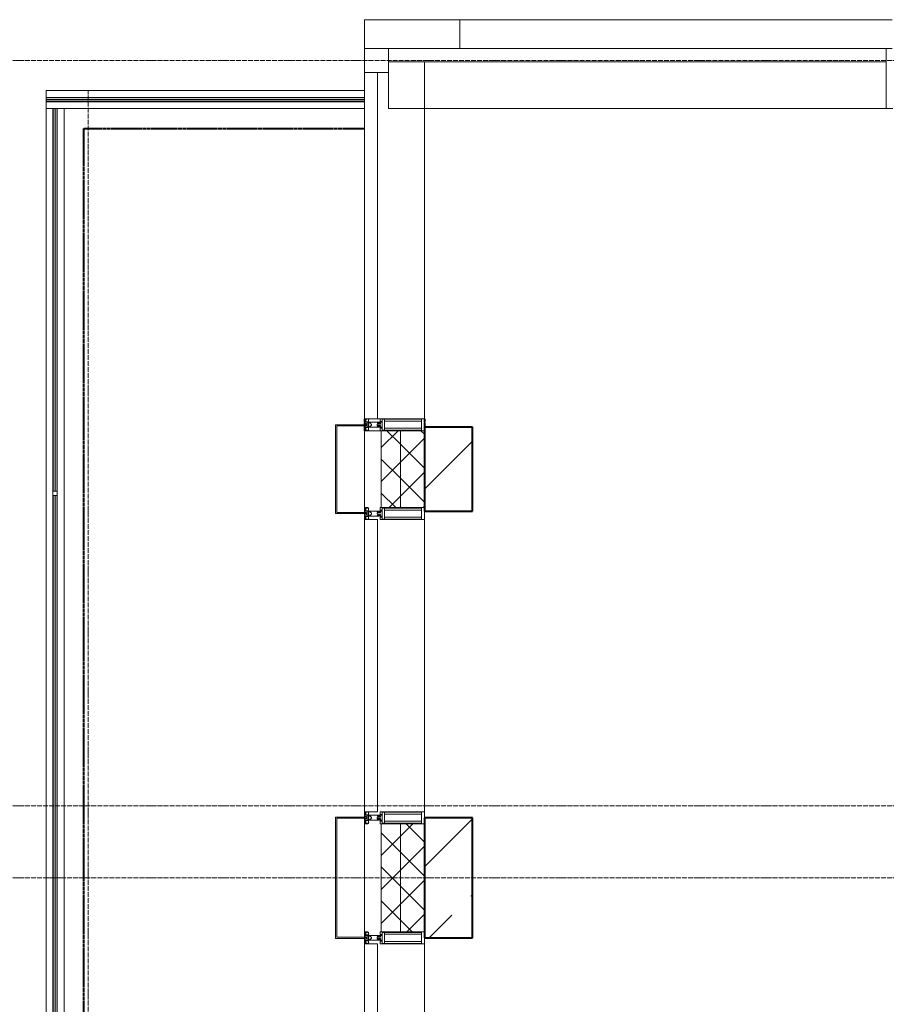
# Model space of a CAD drawing. Header units: millimetres. Extents: x -816133 to 919604, y 87941 to 147341.
# Tile 82 of 201: x -49137 to -45529, y 134348 to 138444. Entities that reach past the tile are written whole.
import ezdxf

# ---------------------------------------------------------------- set-up
doc = ezdxf.new("R2010")
doc.units = ezdxf.units.MM
for name, pattern in [('ADSK_Линия сетки', [25, 20, -2.5, 0, -2.5]), ('Линия сетки', [25, 20, -2.5, 0, -2.5]), ('Штрих_3_1_5_', [4.5, 3, -1.5]), ('Штриховая_ш3 п1_5', [4.5, 3, -1.5])]:
    doc.linetypes.add(name, pattern=pattern)
doc.layers.add('A-010-M_ROOM_SEPARATION', color=4, linetype='Штриховая_ш3 п1_5', lineweight=40, true_color=0x00ffff)
for name, color, linetype, lineweight in [('A-200-M_WALL', 7, 'Continuous', 18), ('A-200-M_WALL_EXT', 7, 'Continuous', 18), ('A-200-M_WALL_PAT', 7, 'Continuous', 40), ('A-214-M_CURT_WALL', 7, 'Continuous', 18), ('A-215-M_CURT_PANEL', 7, 'Continuous', 18), ('A-280-M_COLUMN', 7, 'Continuous', 18), ('Z-030-M_GRID', 7, 'Continuous', 9), ('Z-060-M_DETAIL', 7, 'Continuous', 18), ('Балясины', 7, 'Continuous', 30), ('Ограждение', 7, 'Continuous', 5), ('Поручни', 252, 'Continuous', 5), ('СС-011-ПОЖ-СИГНАЛИЗАЦИЯ', 1, 'Continuous', 30)]:
    doc.layers.add(name, color=color, linetype=linetype, lineweight=lineweight)

# ---------------------------------------------------------------- blocks, each defined once
blk = doc.blocks.new('Ограждение - 18Lx18W-7431883-К4_L10_35_100_')
at = {"layer": 'Балясины', "color": 253, "lineweight": 5, "true_color": 0xaaaaaa}
for p, q in [((9, 9), (-9, 9)), ((-9, 9), (-9, -9)), ((9, -9), (9, 9)), ((-9, -9), (9, -9))]:
    blk.add_line(p, q, dxfattribs=at)
blk = doc.blocks.new('10эт')
at = {"layer": 'Ограждение', "lineweight": 5}
for points in [[(312601.7, 136989.1), (312601.7, 136997.1), (311276.7, 136997.1), (311276.7, 136989.1)], [(312601.7, 136980.1), (312601.7, 136988.1), (311276.7, 136988.1), (311276.7, 136980.1)]]:
    blk.add_hatch(color=9, dxfattribs=at).paths.add_polyline_path(points)
h = blk.add_hatch(color=9, dxfattribs=at)
h.paths.add_polyline_path([(311313.7, 133751.1), (311313.7, 135342.1), (311305.7, 135342.1), (311305.7, 133751.1)])
h.paths.add_polyline_path([(311305.7, 135360.1), (311313.7, 135360.1), (311313.7, 136951.1), (311305.7, 136951.1), (311305.7, 135377.8)])
h = blk.add_hatch(color=9, dxfattribs=at)
h.paths.add_polyline_path([(311322.7, 133751.1), (311322.7, 135342.1), (311314.7, 135342.1), (311314.7, 133751.1)])
h.paths.add_polyline_path([(311314.7, 135360.1), (311322.7, 135360.1), (311322.7, 136951.1), (311314.7, 136951.1), (311314.7, 135377.8)])
h = blk.add_hatch(color=9, dxfattribs=at)
h.paths.add_polyline_path([(311305.7, 129909.1), (311313.7, 129909.1), (311313.7, 131180.7), (311305.7, 131180.7), (311305.7, 129996.5)])
h.paths.add_polyline_path([(311313.7, 131198.7), (311313.7, 132461.4), (311305.7, 132461.4), (311305.7, 131198.7)])
h.paths.add_polyline_path([(311313.7, 132479.4), (311313.7, 133751.1), (311305.7, 133751.1), (311305.7, 132479.4)])
h = blk.add_hatch(color=9, dxfattribs=at)
h.paths.add_polyline_path([(311314.7, 129909.1), (311322.7, 129909.1), (311322.7, 131180.7), (311314.7, 131180.7), (311314.7, 129996.5)])
h.paths.add_polyline_path([(311322.7, 131198.7), (311322.7, 132461.4), (311314.7, 132461.4), (311314.7, 131198.7)])
h.paths.add_polyline_path([(311322.7, 132479.4), (311322.7, 133751.1), (311314.7, 133751.1), (311314.7, 132479.4)])
at = {"layer": 'A-010-M_ROOM_SEPARATION', "color": 9, "linetype": 'Штрих_3_1_5_'}
for p, q in [((311434.2, 136868.6), (312601.7, 136868.6)), ((311434.2, 129946.1), (311434.2, 136868.6)), ((312601.7, 135661.1), (312601.7, 135636.1)), ((312601.7, 135631.1), (312601.7, 135611.1)), ((312851.7, 135661.1), (312851.7, 135626.1))]:
    blk.add_line(p, q, dxfattribs=at)
at = {"layer": 'A-200-M_WALL', "color": 9, "lineweight": 9}
for p, q in [((312671.7, 135611.1), (312671.7, 135291.1)), ((312851.7, 135611.1), (312671.7, 135611.1)), ((312751.7, 135291.1), (312751.7, 135611.1)), ((312851.7, 135291.1), (312851.7, 135611.1)), ((312671.7, 135291.1), (312851.7, 135291.1)), ((312671.7, 133976.1), (312671.7, 133526.1)), ((312851.7, 133976.1), (312671.7, 133976.1)), ((312751.7, 133526.1), (312751.7, 133976.1)), ((312851.7, 133526.1), (312851.7, 133976.1)), ((312671.7, 133526.1), (312851.7, 133526.1))]:
    blk.add_line(p, q, dxfattribs=at)
at = {"layer": 'A-200-M_WALL_EXT', "color": 9, "lineweight": 40}
for p, q in [((313051.5, 135626.1), (312851.5, 135626.1)), ((312851.5, 135626.1), (312851.5, 135276.1)), ((313051.5, 135276.1), (313051.5, 135626.1)), ((312851.5, 135276.1), (313051.5, 135276.1)), ((313051.5, 134001.1), (312851.5, 134001.1)), ((312851.5, 134001.1), (312851.5, 133501.1)), ((313051.5, 133501.1), (313051.5, 134001.1)), ((312851.5, 133501.1), (313051.5, 133501.1))]:
    blk.add_line(p, q, dxfattribs=at)
at = {"layer": 'A-200-M_WALL_PAT', "color": 9, "linetype": 'Continuous', "lineweight": 5}
for p, q in [((312671.7, 135541.2), (312741.5, 135611.1)), ((312751.7, 135554.8), (312695.5, 135611.1)), ((312851.7, 135596.2), (312836.9, 135611.1)), ((312751.7, 135479.8), (312851.7, 135579.8)), ((312851.7, 135454.8), (312751.7, 135554.8)), ((312751.7, 135413.4), (312671.7, 135493.4)), ((312671.7, 135399.8), (312751.7, 135479.8)), ((312751.7, 135338.4), (312851.7, 135438.4)), ((312851.7, 135313.4), (312751.7, 135413.4)), ((312732.6, 135291.1), (312671.7, 135351.9)), ((312704.4, 135291.1), (312751.7, 135338.4)), ((312845.8, 135291.1), (312851.7, 135297)), ((312751.7, 133924.2), (312803.6, 133976.1)), ((312851.7, 133899.2), (312774.8, 133976.1)), ((312751.7, 133857.7), (312671.7, 133937.7)), ((312671.7, 133844.2), (312751.7, 133924.2)), ((312751.7, 133782.8), (312851.7, 133882.8)), ((312851.7, 133757.7), (312751.7, 133857.7)), ((312751.7, 133716.3), (312671.7, 133796.3)), ((312671.7, 133702.8), (312751.7, 133782.8)), ((312751.7, 133641.3), (312851.7, 133741.3)), ((312851.7, 133616.3), (312751.7, 133716.3)), ((312751.7, 133574.9), (312671.7, 133654.9)), ((312671.7, 133561.3), (312751.7, 133641.3)), ((312777.8, 133526.1), (312851.7, 133599.9)), ((312800.6, 133526.1), (312751.7, 133574.9))]:
    blk.add_line(p, q, dxfattribs=at)
at = {"layer": 'A-200-M_WALL_PAT', "color": 9, "linetype": 'Continuous', "lineweight": 9}
for p, q in [((312851.5, 135367.8), (313051.5, 135567.8)), ((312851.5, 133796.3), (313051.5, 133996.3)), ((313044.2, 133674.7), (313046.6, 133677)), ((312870.6, 133501.1), (312965.6, 133596.1))]:
    blk.add_line(p, q, dxfattribs=at)
at = {"layer": 'A-214-M_CURT_WALL', "color": 9, "lineweight": 5}
for p, q in [((312701.7, 137201.1), (312601.7, 137201.1)), ((312601.7, 137201.1), (312601.7, 137101.1)), ((312701.7, 137101.1), (312701.7, 137201.1)), ((312851.7, 135661.1), (312851.7, 137146.1)), ((312601.7, 137101.1), (312701.7, 137101.1)), ((312701.7, 136951.1), (312701.7, 137101.1)), ((314774.2, 136951.1), (312701.7, 136951.1)), ((312851.7, 135661.1), (312656.7, 135661.1)), ((312601.7, 135611.1), (312671.7, 135611.1)), ((312601.7, 135271.1), (312601.7, 135611.1)), ((312601.7, 135241.1), (312601.7, 135266.1)), ((312851.7, 135266.1), (312851.7, 135276.1)), ((312851.7, 134001.1), (312851.7, 135266.1)), ((312601.7, 134003.6), (312601.7, 134026.1)), ((312601.7, 133503.6), (312601.7, 133998.6)), ((312601.7, 133476.1), (312601.7, 133498.6)), ((312851.7, 132401.1), (312851.7, 133501.1))]:
    blk.add_line(p, q, dxfattribs=at)
at = {"layer": 'A-214-M_CURT_WALL', "color": 9, "lineweight": 5, "extrusion": (0, 0, -1)}
for p, q in [((314799.2, 137201.1), (314774.2, 137201.1)), ((314774.2, 137201.1), (314774.2, 136951.1)), ((314774.2, 136951.1), (314801.7, 136951.1))]:
    blk.add_line(p, q, dxfattribs=at)
at = {"layer": 'A-215-M_CURT_PANEL', "color": 9, "lineweight": 5}
for p, q in [((314774.2, 137201.1), (312701.7, 137201.1)), ((312701.7, 137201.1), (312701.7, 137146.1)), ((314774.2, 137146.1), (314774.2, 137201.1)), ((312701.7, 137146.1), (314774.2, 137146.1)), ((312601.7, 137101.1), (312601.7, 135661.1)), ((312656.7, 137101.1), (312601.7, 137101.1)), ((312656.7, 135661.1), (312656.7, 137101.1)), ((312601.7, 135661.1), (312656.7, 135661.1)), ((312601.7, 135241.1), (312601.7, 134026.1)), ((312656.7, 135241.1), (312601.7, 135241.1)), ((312656.7, 134026.1), (312656.7, 135241.1)), ((312601.7, 134026.1), (312656.7, 134026.1)), ((312601.7, 133476.1), (312601.7, 132261.1)), ((312656.7, 133476.1), (312601.7, 133476.1)), ((312656.7, 132261.1), (312656.7, 133476.1))]:
    blk.add_line(p, q, dxfattribs=at)
at = {"layer": 'A-280-M_COLUMN', "color": 9, "lineweight": 5}
for p, q in [((312999.2, 137321.1), (312601.7, 137321.1)), ((312601.7, 137321.1), (312601.7, 137201.1)), ((312999.2, 137321.1), (312999.2, 137201.1)), ((314799.2, 137321.1), (312999.2, 137321.1)), ((312999.2, 137201.1), (312999.2, 137321.1)), ((312481.7, 135636.1), (312601.7, 135636.1)), ((312481.7, 135266.1), (312481.7, 135636.1)), ((312486.7, 135631.1), (312486.7, 135271.1)), ((312601.7, 135631.1), (312486.7, 135631.1)), ((312601.7, 135636.1), (312601.7, 135631.1)), ((312601.7, 135266.1), (312481.7, 135266.1)), ((312486.7, 135271.1), (312601.7, 135271.1)), ((312601.7, 135271.1), (312601.7, 135266.1)), ((312481.7, 134003.6), (312601.7, 134003.6)), ((312481.7, 133498.6), (312481.7, 134003.6)), ((312486.7, 133998.6), (312486.7, 133503.6)), ((312601.7, 133998.6), (312486.7, 133998.6)), ((312601.7, 134003.6), (312601.7, 133998.6)), ((312601.7, 133498.6), (312481.7, 133498.6)), ((312486.7, 133503.6), (312601.7, 133503.6)), ((312601.7, 133503.6), (312601.7, 133498.6))]:
    blk.add_line(p, q, dxfattribs=at)
at = {"layer": 'Z-030-M_GRID', "color": 9, "linetype": 'ADSK_Линия сетки'}
for p, q in [((358421.7, 137151.1), (308438.4, 137151.1)), ((358421.7, 134051.1), (309708.4, 134051.1)), ((358421.7, 133751.1), (308438.4, 133751.1))]:
    blk.add_line(p, q, dxfattribs=at)
at = {"layer": 'Z-030-M_GRID', "color": 9, "linetype": 'Линия сетки'}
blk.add_line((311451.7, 116076.8), (311451.7, 137026.1), dxfattribs=at)
at = {"layer": 'Z-060-M_DETAIL', "color": 9, "lineweight": 5}
for p, q in [((312601.7, 135661.1), (312616, 135661.1)), ((312601.7, 135661.1), (312601.7, 135636.1)), ((312601.7, 135611.1), (312601.7, 135636.1)), ((312601.7, 135636.1), (312609.7, 135636.1)), ((312601.7, 135636.1), (312609.7, 135636.1)), ((312603, 135659.8), (312611.6, 135659.8)), ((312603, 135659.8), (312603, 135647.9)), ((312603, 135647.9), (312608.6, 135647.9)), ((312603, 135612.4), (312603, 135624.3)), ((312603, 135624.3), (312608.6, 135624.3)), ((312603.2, 135640.9), (312603.2, 135646.6)), ((312603.2, 135646.6), (312613, 135646.6)), ((312603.2, 135640.9), (312609.7, 135640.9)), ((312603.2, 135631.3), (312603.2, 135625.6)), ((312603.2, 135631.3), (312609.7, 135631.3)), ((312603.2, 135625.6), (312613, 135625.6)), ((312606.2, 135657.4), (312606.2, 135658.6)), ((312609.7, 135658.6), (312606.2, 135658.6)), ((312606.2, 135657.4), (312608.2, 135657.4)), ((312606.2, 135649.2), (312606.2, 135650.3)), ((312608.2, 135650.3), (312606.2, 135650.3)), ((312606.2, 135649.2), (312608.9, 135648.2)), ((312606.2, 135622.9), (312608.9, 135623.9)), ((312608.2, 135657.4), (312608.2, 135650.3)), ((312609.3, 135648.7), (312608.6, 135647.9)), ((312609.3, 135623.4), (312608.6, 135624.3)), ((312609.3, 135648.7), (312613.1, 135647.4)), ((312609.3, 135623.4), (312613.1, 135624.7)), ((312611.9, 135659.3), (312609.7, 135658.6)), ((312609.7, 135636.1), (312609.7, 135640.9)), ((312609.7, 135636.1), (312609.7, 135631.3)), ((312610.7, 135648.3), (312616.5, 135648.3)), ((312610.7, 135623.9), (312616.5, 135623.9)), ((312612.3, 135658.6), (312611.6, 135659.8)), ((312612.3, 135658.6), (312616.3, 135659.9)), ((312613, 135646.6), (312613.1, 135647.3)), ((312613, 135625.6), (312613.1, 135624.8)), ((312616.3, 135659.9), (312616, 135661.1)), ((312618.7, 135659.9), (312616.3, 135659.9)), ((312616.5, 135648.3), (312616.5, 135636.1)), ((312616.5, 135636.1), (312618.5, 135636.1)), ((312616.5, 135623.9), (312616.5, 135636.1)), ((312616.5, 135636.1), (312618.5, 135636.1)), ((312617.7, 135658.4), (312617.7, 135657.4)), ((312618.7, 135658.4), (312617.7, 135658.4)), ((312619.4, 135655), (312617.7, 135657.4)), ((312618.3, 135654.4), (312619.4, 135655)), ((312618.3, 135643.4), (312618.3, 135654.4)), ((312619.7, 135643.4), (312618.3, 135643.4)), ((312619.7, 135628.7), (312618.3, 135628.7)), ((312618.3, 135628.7), (312618.3, 135617.7)), ((312619.7, 135638.7), (312618.5, 135638.7)), ((312618.5, 135638.7), (312618.5, 135636.1)), ((312618.5, 135633.4), (312618.5, 135636.1)), ((312619.7, 135633.4), (312618.5, 135633.4)), ((312618.7, 135658.4), (312618.7, 135659.9)), ((312654.7, 135646.1), (312618.7, 135646.1)), ((312618.7, 135646.1), (312618.7, 135643.6)), ((312618.7, 135643.6), (312620.2, 135643.6)), ((312618.7, 135626.1), (312618.7, 135628.6)), ((312618.7, 135628.6), (312620.2, 135628.6)), ((312654.7, 135626.1), (312618.7, 135626.1)), ((312619.7, 135638.7), (312619.7, 135643.4)), ((312619.7, 135633.4), (312619.7, 135628.7)), ((312620.2, 135643.6), (312620.2, 135644.6)), ((312620.2, 135644.6), (312624.7, 135644.6)), ((312620.2, 135628.6), (312620.2, 135627.6)), ((312620.2, 135627.6), (312624.7, 135627.6)), ((312624.7, 135644.6), (312631.7, 135637.6)), ((312624.7, 135627.6), (312631.7, 135634.5)), ((312631.7, 135637.6), (312631.7, 135636.1)), ((312631.7, 135634.5), (312631.7, 135636.1)), ((312654.7, 135646.1), (312673, 135646.1)), ((312654.7, 135644.8), (312654.7, 135646.1)), ((312654.7, 135644.8), (312656.4, 135643.1)), ((312654.7, 135637.4), (312656.3, 135639)), ((312654.7, 135636.1), (312654.7, 135637.4)), ((312654.7, 135636.1), (312654.7, 135634.8)), ((312654.7, 135634.8), (312656.3, 135633.1)), ((312654.7, 135627.4), (312656.4, 135629)), ((312654.7, 135627.4), (312654.7, 135626.1)), ((312654.7, 135626.1), (312673, 135626.1)), ((312666.8, 135639), (312656.3, 135639)), ((312666.8, 135633.1), (312656.3, 135633.1)), ((312666.9, 135643.1), (312656.4, 135643.1)), ((312666.9, 135629), (312656.4, 135629)), ((312669, 135640.2), (312666.8, 135639)), ((312669, 135631.9), (312666.8, 135633.1)), ((312666.9, 135643.1), (312669, 135641.9)), ((312666.9, 135629), (312669, 135630.2)), ((312667, 135650.1), (312667, 135661.1)), ((312667, 135661.1), (312851.7, 135661.1)), ((312673, 135650.1), (312667, 135650.1)), ((312669, 135640.2), (312669, 135641.9)), ((312669, 135631.9), (312669, 135630.2)), ((312673, 135646.1), (312673, 135650.1)), ((312673, 135626.1), (312673, 135622.1)), ((312675.3, 135636.6), (312675.3, 135659.1)), ((312839, 135659.1), (312675.3, 135659.1)), ((312675.3, 135635.6), (312675.3, 135613.1)), ((312685.7, 135636.1), (312685.7, 135659.1)), ((312685.7, 135651), (312839, 135651)), ((312685.7, 135636.1), (312685.7, 135613.1)), ((312839, 135659.1), (312839, 135636.1)), ((312839, 135613.1), (312839, 135636.1)), ((312851.7, 135661.1), (312851.7, 135636.1)), ((312851.7, 135611.1), (312851.7, 135636.1)), ((312601.7, 135611.1), (312616, 135611.1)), ((312603, 135612.4), (312611.6, 135612.4)), ((312606.2, 135622.9), (312606.2, 135621.9)), ((312608.2, 135621.9), (312606.2, 135621.9)), ((312606.2, 135614.8), (312606.2, 135613.6)), ((312606.2, 135614.8), (312608.2, 135614.8)), ((312609.7, 135613.6), (312606.2, 135613.6)), ((312608.2, 135614.8), (312608.2, 135621.9)), ((312611.9, 135612.8), (312609.7, 135613.6)), ((312612.3, 135613.5), (312611.6, 135612.4)), ((312612.3, 135613.5), (312616.3, 135612.2)), ((312616.3, 135612.2), (312616, 135611.1)), ((312618.7, 135612.2), (312616.3, 135612.2)), ((312619.4, 135617.1), (312617.7, 135614.7)), ((312617.7, 135613.7), (312617.7, 135614.7)), ((312618.7, 135613.7), (312617.7, 135613.7)), ((312618.3, 135617.7), (312619.4, 135617.1)), ((312618.7, 135613.7), (312618.7, 135612.2)), ((312667, 135622.1), (312667, 135611.1)), ((312673, 135622.1), (312667, 135622.1)), ((312667, 135611.1), (312851.7, 135611.1)), ((312839, 135613.1), (312675.3, 135613.1)), ((312685.7, 135621.2), (312839, 135621.2)), ((312601.7, 135291.1), (312616, 135291.1)), ((312601.7, 135291.1), (312601.7, 135266.1)), ((312601.7, 135241.1), (312601.7, 135266.1)), ((312601.7, 135266.1), (312609.7, 135266.1)), ((312601.7, 135266.1), (312609.7, 135266.1)), ((312603, 135289.8), (312611.6, 135289.8)), ((312603, 135289.8), (312603, 135277.9)), ((312603, 135277.9), (312608.6, 135277.9)), ((312603.2, 135270.9), (312603.2, 135276.6)), ((312603.2, 135276.6), (312613, 135276.6)), ((312603.2, 135270.9), (312609.7, 135270.9)), ((312603.2, 135261.3), (312603.2, 135255.6)), ((312603.2, 135261.3), (312609.7, 135261.3)), ((312603.2, 135255.6), (312613, 135255.6)), ((312606.2, 135287.4), (312606.2, 135288.6)), ((312609.7, 135288.6), (312606.2, 135288.6)), ((312606.2, 135287.4), (312608.2, 135287.4)), ((312606.2, 135279.2), (312606.2, 135280.3)), ((312608.2, 135280.3), (312606.2, 135280.3)), ((312606.2, 135279.2), (312608.9, 135278.2)), ((312608.2, 135287.4), (312608.2, 135280.3)), ((312609.3, 135278.7), (312608.6, 135277.9)), ((312609.3, 135278.7), (312613.1, 135277.4)), ((312609.3, 135253.4), (312613.1, 135254.7)), ((312611.9, 135289.3), (312609.7, 135288.6)), ((312609.7, 135266.1), (312609.7, 135270.9)), ((312609.7, 135266.1), (312609.7, 135261.3)), ((312610.7, 135278.3), (312616.5, 135278.3)), ((312612.3, 135288.6), (312611.6, 135289.8)), ((312612.3, 135288.6), (312616.3, 135289.9)), ((312613, 135276.6), (312613.1, 135277.3)), ((312613, 135255.6), (312613.1, 135254.8)), ((312616.3, 135289.9), (312616, 135291.1)), ((312618.7, 135289.9), (312616.3, 135289.9)), ((312616.5, 135278.3), (312616.5, 135266.1)), ((312616.5, 135266.1), (312618.5, 135266.1)), ((312616.5, 135253.9), (312616.5, 135266.1)), ((312616.5, 135266.1), (312618.5, 135266.1)), ((312617.7, 135288.4), (312617.7, 135287.4)), ((312618.7, 135288.4), (312617.7, 135288.4)), ((312619.4, 135285), (312617.7, 135287.4)), ((312618.3, 135284.4), (312619.4, 135285)), ((312618.3, 135273.4), (312618.3, 135284.4)), ((312619.7, 135273.4), (312618.3, 135273.4)), ((312619.7, 135258.7), (312618.3, 135258.7)), ((312618.3, 135258.7), (312618.3, 135247.7)), ((312619.7, 135268.7), (312618.5, 135268.7)), ((312618.5, 135268.7), (312618.5, 135266.1)), ((312618.5, 135263.4), (312618.5, 135266.1)), ((312619.7, 135263.4), (312618.5, 135263.4)), ((312618.7, 135288.4), (312618.7, 135289.9)), ((312654.7, 135276.1), (312618.7, 135276.1)), ((312618.7, 135276.1), (312618.7, 135273.6)), ((312618.7, 135273.6), (312620.2, 135273.6)), ((312618.7, 135256.1), (312618.7, 135258.6)), ((312618.7, 135258.6), (312620.2, 135258.6)), ((312654.7, 135256.1), (312618.7, 135256.1)), ((312619.7, 135268.7), (312619.7, 135273.4)), ((312619.7, 135263.4), (312619.7, 135258.7)), ((312620.2, 135273.6), (312620.2, 135274.6)), ((312620.2, 135274.6), (312624.7, 135274.6)), ((312620.2, 135258.6), (312620.2, 135257.6)), ((312620.2, 135257.6), (312624.7, 135257.6)), ((312624.7, 135274.6), (312631.7, 135267.6)), ((312624.7, 135257.6), (312631.7, 135264.5)), ((312631.7, 135267.6), (312631.7, 135266.1)), ((312631.7, 135264.5), (312631.7, 135266.1)), ((312654.7, 135276.1), (312673, 135276.1)), ((312654.7, 135274.8), (312654.7, 135276.1)), ((312654.7, 135274.8), (312656.4, 135273.1)), ((312654.7, 135267.4), (312656.3, 135269)), ((312654.7, 135266.1), (312654.7, 135267.4)), ((312654.7, 135266.1), (312654.7, 135264.8)), ((312654.7, 135264.8), (312656.3, 135263.1)), ((312654.7, 135257.4), (312656.4, 135259)), ((312654.7, 135257.4), (312654.7, 135256.1)), ((312654.7, 135256.1), (312673, 135256.1)), ((312666.8, 135269), (312656.3, 135269)), ((312666.8, 135263.1), (312656.3, 135263.1)), ((312666.9, 135273.1), (312656.4, 135273.1)), ((312666.9, 135259), (312656.4, 135259)), ((312669, 135270.2), (312666.8, 135269)), ((312669, 135261.9), (312666.8, 135263.1)), ((312666.9, 135273.1), (312669, 135271.9)), ((312666.9, 135259), (312669, 135260.2)), ((312667, 135280.1), (312667, 135291.1)), ((312667, 135291.1), (312851.7, 135291.1)), ((312673, 135280.1), (312667, 135280.1)), ((312669, 135270.2), (312669, 135271.9)), ((312669, 135261.9), (312669, 135260.2)), ((312673, 135276.1), (312673, 135280.1)), ((312673, 135256.1), (312673, 135252.1)), ((312675.3, 135266.6), (312675.3, 135289.1)), ((312839, 135289.1), (312675.3, 135289.1)), ((312675.3, 135265.6), (312675.3, 135243.1)), ((312685.7, 135266.1), (312685.7, 135289.1)), ((312685.7, 135281), (312839, 135281)), ((312685.7, 135266.1), (312685.7, 135243.1)), ((312839, 135289.1), (312839, 135266.1)), ((312839, 135243.1), (312839, 135266.1)), ((312851.7, 135291.1), (312851.7, 135266.1)), ((312851.7, 135241.1), (312851.7, 135266.1)), ((312601.7, 135241.1), (312616, 135241.1)), ((312603, 135242.4), (312603, 135254.3)), ((312603, 135254.3), (312608.6, 135254.3)), ((312603, 135242.4), (312611.6, 135242.4)), ((312606.2, 135252.9), (312608.9, 135253.9)), ((312606.2, 135252.9), (312606.2, 135251.9)), ((312608.2, 135251.9), (312606.2, 135251.9)), ((312606.2, 135244.8), (312606.2, 135243.6)), ((312606.2, 135244.8), (312608.2, 135244.8)), ((312609.7, 135243.6), (312606.2, 135243.6)), ((312608.2, 135244.8), (312608.2, 135251.9)), ((312609.3, 135253.4), (312608.6, 135254.3)), ((312611.9, 135242.8), (312609.7, 135243.6)), ((312610.7, 135253.9), (312616.5, 135253.9)), ((312612.3, 135243.5), (312611.6, 135242.4)), ((312612.3, 135243.5), (312616.3, 135242.2)), ((312616.3, 135242.2), (312616, 135241.1)), ((312618.7, 135242.2), (312616.3, 135242.2)), ((312619.4, 135247.1), (312617.7, 135244.7)), ((312617.7, 135243.7), (312617.7, 135244.7)), ((312618.7, 135243.7), (312617.7, 135243.7)), ((312618.3, 135247.7), (312619.4, 135247.1)), ((312618.7, 135243.7), (312618.7, 135242.2)), ((312667, 135252.1), (312667, 135241.1)), ((312673, 135252.1), (312667, 135252.1)), ((312667, 135241.1), (312851.7, 135241.1)), ((312839, 135243.1), (312675.3, 135243.1)), ((312685.7, 135251.2), (312839, 135251.2)), ((312601.7, 134026.1), (312616, 134026.1)), ((312601.7, 134026.1), (312601.7, 134001.1)), ((312616.3, 134024.9), (312616, 134026.1)), ((312667, 134015.1), (312667, 134026.1)), ((312667, 134026.1), (312851.7, 134026.1)), ((312851.7, 134026.1), (312851.7, 134001.1)), ((312601.7, 133976.1), (312601.7, 134001.1)), ((312601.7, 134001.1), (312609.7, 134001.1)), ((312601.7, 134001.1), (312609.7, 134001.1)), ((312603, 134024.8), (312611.6, 134024.8)), ((312603, 134024.8), (312603, 134012.9)), ((312603, 134012.9), (312608.6, 134012.9)), ((312603, 133977.4), (312603, 133989.3)), ((312603, 133989.3), (312608.6, 133989.3)), ((312603.2, 134005.9), (312603.2, 134011.6)), ((312603.2, 134011.6), (312613, 134011.6)), ((312603.2, 134005.9), (312609.7, 134005.9)), ((312603.2, 133996.3), (312603.2, 133990.6)), ((312603.2, 133996.3), (312609.7, 133996.3)), ((312603.2, 133990.6), (312613, 133990.6)), ((312606.2, 134022.4), (312606.2, 134023.6)), ((312609.7, 134023.6), (312606.2, 134023.6)), ((312606.2, 134022.4), (312608.2, 134022.4)), ((312606.2, 134014.2), (312606.2, 134015.3)), ((312608.2, 134015.3), (312606.2, 134015.3)), ((312606.2, 134014.2), (312608.9, 134013.2)), ((312606.2, 133987.9), (312608.9, 133988.9)), ((312606.2, 133987.9), (312606.2, 133986.9)), ((312608.2, 133986.9), (312606.2, 133986.9)), ((312608.2, 134022.4), (312608.2, 134015.3)), ((312608.2, 133979.8), (312608.2, 133986.9)), ((312609.3, 134013.7), (312608.6, 134012.9)), ((312609.3, 133988.4), (312608.6, 133989.3)), ((312609.3, 134013.7), (312613.1, 134012.4)), ((312609.3, 133988.4), (312613.1, 133989.7)), ((312611.9, 134024.3), (312609.7, 134023.6)), ((312609.7, 134001.1), (312609.7, 134005.9)), ((312609.7, 134001.1), (312609.7, 133996.3)), ((312610.7, 134013.3), (312616.5, 134013.3)), ((312610.7, 133988.9), (312616.5, 133988.9)), ((312612.3, 134023.6), (312611.6, 134024.8)), ((312612.3, 134023.6), (312616.3, 134024.9)), ((312613, 134011.6), (312613.1, 134012.3)), ((312613, 133990.6), (312613.1, 133989.8)), ((312618.7, 134024.9), (312616.3, 134024.9)), ((312616.5, 134013.3), (312616.5, 134001.1)), ((312616.5, 134001.1), (312618.5, 134001.1)), ((312616.5, 133988.9), (312616.5, 134001.1)), ((312616.5, 134001.1), (312618.5, 134001.1)), ((312617.7, 134023.4), (312617.7, 134022.4)), ((312618.7, 134023.4), (312617.7, 134023.4)), ((312619.4, 134020), (312617.7, 134022.4)), ((312618.3, 134019.4), (312619.4, 134020)), ((312618.3, 134008.4), (312618.3, 134019.4)), ((312619.7, 134008.4), (312618.3, 134008.4)), ((312619.7, 133993.7), (312618.3, 133993.7)), ((312618.3, 133993.7), (312618.3, 133982.7)), ((312619.7, 134003.7), (312618.5, 134003.7)), ((312618.5, 134003.7), (312618.5, 134001.1)), ((312618.5, 133998.4), (312618.5, 134001.1)), ((312619.7, 133998.4), (312618.5, 133998.4)), ((312618.7, 134023.4), (312618.7, 134024.9)), ((312654.7, 134011.1), (312618.7, 134011.1)), ((312618.7, 134011.1), (312618.7, 134008.6)), ((312618.7, 134008.6), (312620.2, 134008.6)), ((312618.7, 133991.1), (312618.7, 133993.6)), ((312618.7, 133993.6), (312620.2, 133993.6)), ((312654.7, 133991.1), (312618.7, 133991.1)), ((312619.7, 134003.7), (312619.7, 134008.4)), ((312619.7, 133998.4), (312619.7, 133993.7)), ((312620.2, 134008.6), (312620.2, 134009.6)), ((312620.2, 134009.6), (312624.7, 134009.6)), ((312620.2, 133993.6), (312620.2, 133992.6)), ((312620.2, 133992.6), (312624.7, 133992.6)), ((312624.7, 134009.6), (312631.7, 134002.6)), ((312624.7, 133992.6), (312631.7, 133999.5)), ((312631.7, 134002.6), (312631.7, 134001.1)), ((312631.7, 133999.5), (312631.7, 134001.1)), ((312654.7, 134011.1), (312673, 134011.1)), ((312654.7, 134009.8), (312654.7, 134011.1)), ((312654.7, 134009.8), (312656.4, 134008.1)), ((312654.7, 134002.4), (312656.3, 134004)), ((312654.7, 134001.1), (312654.7, 134002.4)), ((312654.7, 134001.1), (312654.7, 133999.8)), ((312654.7, 133999.8), (312656.3, 133998.1)), ((312654.7, 133992.4), (312656.4, 133994)), ((312654.7, 133992.4), (312654.7, 133991.1)), ((312654.7, 133991.1), (312673, 133991.1)), ((312666.8, 134004), (312656.3, 134004)), ((312666.8, 133998.1), (312656.3, 133998.1)), ((312666.9, 134008.1), (312656.4, 134008.1)), ((312666.9, 133994), (312656.4, 133994)), ((312669, 134005.2), (312666.8, 134004)), ((312669, 133996.9), (312666.8, 133998.1)), ((312666.9, 134008.1), (312669, 134006.9)), ((312666.9, 133994), (312669, 133995.2)), ((312673, 134015.1), (312667, 134015.1)), ((312667, 133987.1), (312667, 133976.1)), ((312673, 133987.1), (312667, 133987.1)), ((312669, 134005.2), (312669, 134006.9)), ((312669, 133996.9), (312669, 133995.2)), ((312673, 134011.1), (312673, 134015.1)), ((312673, 133991.1), (312673, 133987.1)), ((312675.3, 134001.6), (312675.3, 134024.1)), ((312839, 134024.1), (312675.3, 134024.1)), ((312675.3, 134000.6), (312675.3, 133978.1)), ((312685.7, 134001.1), (312685.7, 134024.1)), ((312685.7, 134016), (312839, 134016)), ((312685.7, 134001.1), (312685.7, 133978.1)), ((312685.7, 133986.2), (312839, 133986.2)), ((312839, 134024.1), (312839, 134001.1)), ((312839, 133978.1), (312839, 134001.1)), ((312851.7, 133976.1), (312851.7, 134001.1)), ((312601.7, 133976.1), (312616, 133976.1)), ((312603, 133977.4), (312611.6, 133977.4)), ((312606.2, 133979.8), (312606.2, 133978.6)), ((312606.2, 133979.8), (312608.2, 133979.8)), ((312609.7, 133978.6), (312606.2, 133978.6)), ((312611.9, 133977.8), (312609.7, 133978.6)), ((312612.3, 133978.5), (312611.6, 133977.4)), ((312612.3, 133978.5), (312616.3, 133977.2)), ((312616.3, 133977.2), (312616, 133976.1)), ((312618.7, 133977.2), (312616.3, 133977.2)), ((312619.4, 133982.1), (312617.7, 133979.7)), ((312617.7, 133978.7), (312617.7, 133979.7)), ((312618.7, 133978.7), (312617.7, 133978.7)), ((312618.3, 133982.7), (312619.4, 133982.1)), ((312618.7, 133978.7), (312618.7, 133977.2)), ((312667, 133976.1), (312851.7, 133976.1)), ((312839, 133978.1), (312675.3, 133978.1)), ((312601.7, 133526.1), (312616, 133526.1)), ((312601.7, 133526.1), (312601.7, 133501.1)), ((312601.7, 133476.1), (312601.7, 133501.1)), ((312601.7, 133501.1), (312609.7, 133501.1)), ((312601.7, 133501.1), (312609.7, 133501.1)), ((312603, 133524.8), (312611.6, 133524.8)), ((312603, 133524.8), (312603, 133512.9)), ((312603, 133512.9), (312608.6, 133512.9)), ((312603.2, 133505.9), (312603.2, 133511.6)), ((312603.2, 133511.6), (312613, 133511.6)), ((312603.2, 133505.9), (312609.7, 133505.9)), ((312603.2, 133496.3), (312603.2, 133490.6)), ((312603.2, 133496.3), (312609.7, 133496.3)), ((312606.2, 133522.4), (312606.2, 133523.6)), ((312609.7, 133523.6), (312606.2, 133523.6)), ((312606.2, 133522.4), (312608.2, 133522.4)), ((312606.2, 133514.2), (312606.2, 133515.3)), ((312608.2, 133515.3), (312606.2, 133515.3)), ((312606.2, 133514.2), (312608.9, 133513.2)), ((312608.2, 133522.4), (312608.2, 133515.3)), ((312609.3, 133513.7), (312608.6, 133512.9)), ((312609.3, 133513.7), (312613.1, 133512.4)), ((312611.9, 133524.3), (312609.7, 133523.6)), ((312609.7, 133501.1), (312609.7, 133505.9)), ((312609.7, 133501.1), (312609.7, 133496.3)), ((312610.7, 133513.3), (312616.5, 133513.3)), ((312612.3, 133523.6), (312611.6, 133524.8)), ((312612.3, 133523.6), (312616.3, 133524.9)), ((312613, 133511.6), (312613.1, 133512.3)), ((312616.3, 133524.9), (312616, 133526.1)), ((312618.7, 133524.9), (312616.3, 133524.9)), ((312616.5, 133513.3), (312616.5, 133501.1)), ((312616.5, 133501.1), (312618.5, 133501.1)), ((312616.5, 133488.9), (312616.5, 133501.1)), ((312616.5, 133501.1), (312618.5, 133501.1)), ((312617.7, 133523.4), (312617.7, 133522.4)), ((312618.7, 133523.4), (312617.7, 133523.4)), ((312619.4, 133520), (312617.7, 133522.4)), ((312618.3, 133519.4), (312619.4, 133520)), ((312618.3, 133508.4), (312618.3, 133519.4)), ((312619.7, 133508.4), (312618.3, 133508.4)), ((312619.7, 133493.7), (312618.3, 133493.7)), ((312618.3, 133493.7), (312618.3, 133482.7)), ((312619.7, 133503.7), (312618.5, 133503.7)), ((312618.5, 133503.7), (312618.5, 133501.1)), ((312618.5, 133498.4), (312618.5, 133501.1)), ((312619.7, 133498.4), (312618.5, 133498.4)), ((312618.7, 133523.4), (312618.7, 133524.9)), ((312654.7, 133511.1), (312618.7, 133511.1)), ((312618.7, 133511.1), (312618.7, 133508.6)), ((312618.7, 133508.6), (312620.2, 133508.6)), ((312618.7, 133491.1), (312618.7, 133493.6)), ((312618.7, 133493.6), (312620.2, 133493.6)), ((312619.7, 133503.7), (312619.7, 133508.4)), ((312619.7, 133498.4), (312619.7, 133493.7)), ((312620.2, 133508.6), (312620.2, 133509.6)), ((312620.2, 133509.6), (312624.7, 133509.6)), ((312620.2, 133493.6), (312620.2, 133492.6)), ((312624.7, 133509.6), (312631.7, 133502.6)), ((312624.7, 133492.6), (312631.7, 133499.5)), ((312631.7, 133502.6), (312631.7, 133501.1)), ((312631.7, 133499.5), (312631.7, 133501.1)), ((312654.7, 133511.1), (312673, 133511.1)), ((312654.7, 133509.8), (312654.7, 133511.1)), ((312654.7, 133509.8), (312656.4, 133508.1)), ((312654.7, 133502.4), (312656.3, 133504)), ((312654.7, 133501.1), (312654.7, 133502.4)), ((312654.7, 133501.1), (312654.7, 133499.8)), ((312654.7, 133499.8), (312656.3, 133498.1)), ((312654.7, 133492.4), (312656.4, 133494)), ((312666.8, 133504), (312656.3, 133504)), ((312666.8, 133498.1), (312656.3, 133498.1)), ((312666.9, 133508.1), (312656.4, 133508.1)), ((312666.9, 133494), (312656.4, 133494)), ((312669, 133505.2), (312666.8, 133504)), ((312669, 133496.9), (312666.8, 133498.1)), ((312666.9, 133508.1), (312669, 133506.9)), ((312666.9, 133494), (312669, 133495.2)), ((312667, 133515.1), (312667, 133526.1)), ((312667, 133526.1), (312851.7, 133526.1)), ((312673, 133515.1), (312667, 133515.1)), ((312669, 133505.2), (312669, 133506.9)), ((312669, 133496.9), (312669, 133495.2)), ((312673, 133511.1), (312673, 133515.1)), ((312675.3, 133501.6), (312675.3, 133524.1)), ((312839, 133524.1), (312675.3, 133524.1)), ((312675.3, 133500.6), (312675.3, 133478.1)), ((312685.7, 133501.1), (312685.7, 133524.1)), ((312685.7, 133516), (312839, 133516)), ((312685.7, 133501.1), (312685.7, 133478.1)), ((312839, 133524.1), (312839, 133501.1)), ((312839, 133478.1), (312839, 133501.1)), ((312851.7, 133526.1), (312851.7, 133501.1)), ((312851.7, 133476.1), (312851.7, 133501.1)), ((312601.7, 133476.1), (312616, 133476.1)), ((312603, 133477.4), (312603, 133489.3)), ((312603, 133489.3), (312608.6, 133489.3)), ((312603, 133477.4), (312611.6, 133477.4)), ((312603.2, 133490.6), (312613, 133490.6)), ((312606.2, 133487.9), (312608.9, 133488.9)), ((312606.2, 133487.9), (312606.2, 133486.9)), ((312608.2, 133486.9), (312606.2, 133486.9)), ((312606.2, 133479.8), (312606.2, 133478.6)), ((312606.2, 133479.8), (312608.2, 133479.8)), ((312609.7, 133478.6), (312606.2, 133478.6)), ((312608.2, 133479.8), (312608.2, 133486.9)), ((312609.3, 133488.4), (312608.6, 133489.3)), ((312609.3, 133488.4), (312613.1, 133489.7)), ((312611.9, 133477.8), (312609.7, 133478.6)), ((312610.7, 133488.9), (312616.5, 133488.9)), ((312612.3, 133478.5), (312611.6, 133477.4)), ((312612.3, 133478.5), (312616.3, 133477.2)), ((312613, 133490.6), (312613.1, 133489.8)), ((312616.3, 133477.2), (312616, 133476.1)), ((312618.7, 133477.2), (312616.3, 133477.2)), ((312619.4, 133482.1), (312617.7, 133479.7)), ((312617.7, 133478.7), (312617.7, 133479.7)), ((312618.7, 133478.7), (312617.7, 133478.7)), ((312618.3, 133482.7), (312619.4, 133482.1)), ((312654.7, 133491.1), (312618.7, 133491.1)), ((312618.7, 133478.7), (312618.7, 133477.2)), ((312620.2, 133492.6), (312624.7, 133492.6)), ((312654.7, 133492.4), (312654.7, 133491.1)), ((312654.7, 133491.1), (312673, 133491.1)), ((312667, 133487.1), (312667, 133476.1)), ((312673, 133487.1), (312667, 133487.1)), ((312667, 133476.1), (312851.7, 133476.1)), ((312673, 133491.1), (312673, 133487.1)), ((312839, 133478.1), (312675.3, 133478.1)), ((312685.7, 133486.2), (312839, 133486.2))]:
    blk.add_line(p, q, dxfattribs=at)
for centre, start, end in [((312674.8, 135636.6), 270, 0), ((312674.8, 135635.6), 0, 90), ((312674.8, 135266.6), 270, 0), ((312674.8, 135265.6), 0, 90), ((312674.8, 134001.6), 270, 0), ((312674.8, 134000.6), 0, 90), ((312674.8, 133501.6), 270, 0), ((312674.8, 133500.6), 0, 90)]:
    blk.add_arc(centre, 0.5, start, end, dxfattribs=at)
at = {"layer": 'Поручни', "color": 9, "lineweight": 5}
for p, q in [((311276.7, 137026.1), (312601.7, 137026.1)), ((311276.7, 136997.6), (311276.7, 137026.1)), ((311276.7, 136997.6), (312601.7, 136997.6)), ((312601.7, 136997.1), (311276.7, 136997.1)), ((311276.7, 136997.1), (311276.7, 136989.1)), ((311276.7, 136988.1), (311276.7, 136989.1)), ((311276.7, 136989.1), (312601.7, 136989.1)), ((312601.7, 136988.1), (311276.7, 136988.1)), ((311276.7, 136988.1), (311276.7, 136980.1)), ((311276.7, 136980.1), (312601.7, 136980.1)), ((311276.7, 136979.6), (312601.7, 136979.6)), ((311276.7, 136951.1), (311276.7, 136979.6)), ((312601.7, 136989.1), (312601.7, 136997.1)), ((312601.7, 136980.1), (312601.7, 136988.1)), ((311305.7, 136951.1), (311276.7, 136951.1)), ((311276.7, 136951.1), (311305.2, 136951.1)), ((311276.7, 133751.1), (311276.7, 136951.1)), ((311305.2, 135360.1), (311305.2, 136951.1)), ((311313.7, 136951.1), (311305.7, 136951.1)), ((311305.7, 136951.1), (311305.7, 135360.1)), ((311313.7, 135360.1), (311313.7, 136951.1)), ((311322.7, 136951.1), (311314.7, 136951.1)), ((311314.7, 136951.1), (311314.7, 135360.1)), ((312601.7, 136951.1), (311322.7, 136951.1)), ((311322.7, 135360.1), (311322.7, 136951.1)), ((311323.2, 136951.1), (311351.7, 136951.1)), ((311323.2, 135360.1), (311323.2, 136951.1)), ((311351.7, 136951.1), (311351.7, 133751.1)), ((311305.2, 133751.1), (311305.2, 135342.1)), ((311305.7, 135342.1), (311305.7, 133751.1)), ((311313.7, 133751.1), (311313.7, 135342.1)), ((311314.7, 135342.1), (311314.7, 133751.1)), ((311322.7, 133751.1), (311322.7, 135342.1)), ((311323.2, 133751.1), (311323.2, 135342.1)), ((311305.2, 133751.1), (311276.7, 133751.1)), ((311276.7, 129909.1), (311276.7, 133751.1)), ((311276.7, 133751.1), (311305.2, 133751.1)), ((311305.2, 132479.4), (311305.2, 133751.1)), ((311305.7, 133751.1), (311313.7, 133751.1)), ((311313.7, 133751.1), (311305.7, 133751.1)), ((311305.7, 133751.1), (311305.7, 132479.4)), ((311314.7, 133751.1), (311313.7, 133751.1)), ((311313.7, 132479.4), (311313.7, 133751.1)), ((311313.7, 133751.1), (311314.7, 133751.1)), ((311314.7, 133751.1), (311322.7, 133751.1)), ((311322.7, 133751.1), (311314.7, 133751.1)), ((311314.7, 133751.1), (311314.7, 132479.4)), ((311322.7, 132479.4), (311322.7, 133751.1)), ((311351.7, 133751.1), (311323.2, 133751.1)), ((311323.2, 132479.4), (311323.2, 133751.1)), ((311323.2, 133751.1), (311351.7, 133751.1)), ((311351.7, 133751.1), (311351.7, 129946.1))]:
    blk.add_line(p, q, dxfattribs=at)
at = {"color": 9, "extrusion": (0, 0, -1), "zscale": -1}
blk.add_blockref('Ограждение - 18Lx18W-7431883-К4_L10_35_100_', (-311314.2, 135351.1), dxfattribs=at)

msp = doc.modelspace()

# ---------------------------------------------------------------- block references
at = {"layer": 'СС-011-ПОЖ-СИГНАЛИЗАЦИЯ', "color": 9, "lineweight": 30}
msp.add_blockref('10эт', (-360303.7, 1122.9), dxfattribs=at)

doc.saveas('drawing.dxf')
